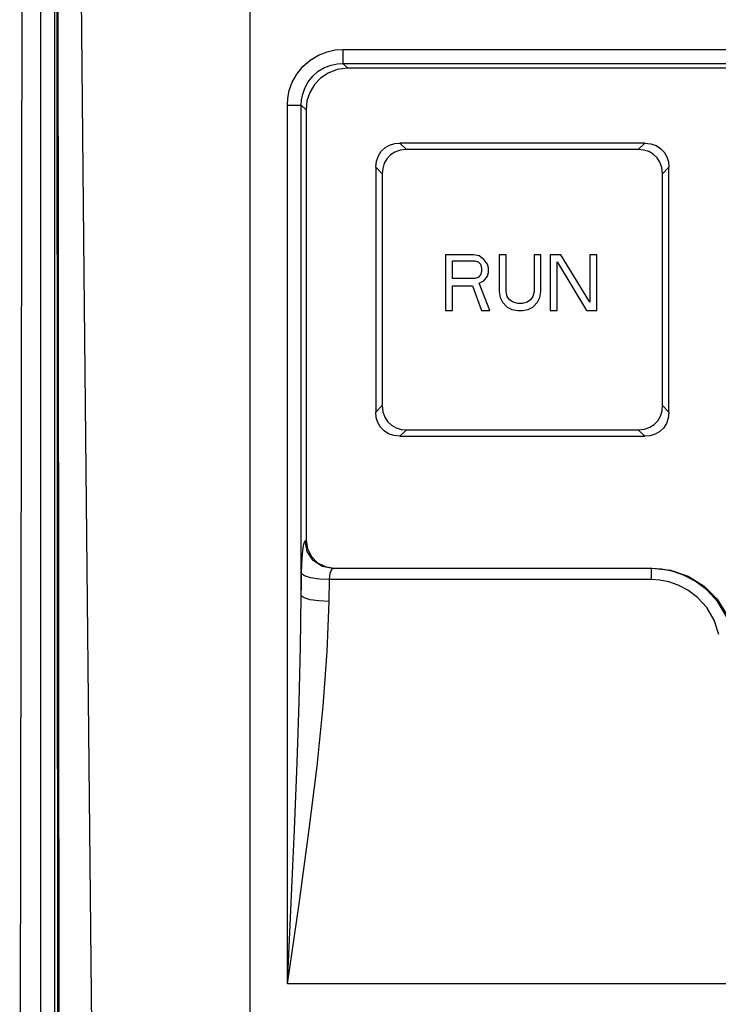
# Model space of a CAD drawing. Header units: millimetres. Extents: x 0 to 700, y 0 to 600.
# Tile 34 of 65: x 333 to 358, y 321 to 356. Entities that reach past the tile are written whole.
import ezdxf

# ---------------------------------------------------------------- set-up
doc = ezdxf.new("R2010")
doc.units = ezdxf.units.MM
doc.header["$LTSCALE"] = 39.111111
doc.layers.get('0').update_dxf_attribs({"linetype": 'CONTINUOUS'})

msp = doc.modelspace()

# ---------------------------------------------------------------- linework, layer by layer
at = {"color": 7, "linetype": 'CONTINUOUS'}
for p, q in [((334.154, 295.614), (334.154, 379.284)), ((341.654, 282.423), (341.654, 379.152)), ((333.512, 378.514), (333.397, 310.633)), ((334.654, 284.59), (334.654, 377.654)), ((334.709, 377.182), (334.772, 284.59)), ((334.712, 377.183), (334.775, 284.591)), ((334.786, 346.823), (334.756, 377.184)), ((335.709, 346.835), (335.423, 377.187)), ((344.1, 354.656), (344.409, 354.776)), ((344.409, 354.776), (344.704, 354.84)), ((344.704, 354.84), (344.978, 354.859)), ((344.978, 354.859), (344.978, 354.36)), ((344.978, 354.859), (396.33, 354.859)), ((343.538, 354.245), (343.803, 354.476)), ((343.803, 354.476), (344.1, 354.656)), ((343.321, 353.974), (343.538, 354.245)), ((343.897, 353.901), (344.095, 354.075)), ((344.095, 354.075), (344.319, 354.209)), ((344.319, 354.209), (344.55, 354.299)), ((344.769, 354.137), (344.444, 354.01)), ((344.55, 354.299), (344.772, 354.346)), ((345.148, 354.186), (344.769, 354.137)), ((344.772, 354.346), (344.978, 354.36)), ((344.978, 354.36), (345.148, 354.186)), ((344.978, 354.36), (396.33, 354.36)), ((396.16, 354.186), (345.148, 354.186)), ((343.159, 353.681), (343.321, 353.974)), ((343.613, 353.477), (343.734, 353.697)), ((343.734, 353.697), (343.897, 353.901)), ((344.176, 353.828), (343.958, 353.597)), ((344.444, 354.01), (344.176, 353.828)), ((343.001, 353.112), (343.054, 353.386)), ((343.054, 353.386), (343.159, 353.681)), ((343.535, 353.256), (343.613, 353.477)), ((343.958, 353.597), (343.792, 353.32)), ((342.986, 352.866), (343.001, 353.112)), ((343.484, 352.865), (343.495, 353.05)), ((343.495, 353.05), (343.535, 353.256)), ((343.689, 353.012), (343.654, 352.691)), ((343.792, 353.32), (343.689, 353.012)), ((342.986, 321.391), (342.986, 352.866)), ((342.986, 352.866), (343.167, 352.866)), ((343.167, 352.866), (343.324, 352.866)), ((343.324, 352.866), (343.434, 352.866)), ((343.434, 352.866), (343.484, 352.865)), ((343.484, 335.284), (343.484, 352.865)), ((343.484, 352.865), (343.654, 352.691)), ((343.654, 352.691), (343.654, 337.283)), ((346.347, 351.209), (346.482, 351.337)), ((346.482, 351.337), (346.648, 351.431)), ((346.648, 351.431), (346.831, 351.486)), ((346.831, 351.486), (347.02, 351.504)), ((347.031, 351.249), (346.84, 351.183)), ((355.788, 351.504), (347.02, 351.504)), ((347.02, 351.504), (347.251, 351.273)), ((347.251, 351.273), (347.031, 351.249)), ((355.557, 351.273), (347.251, 351.273)), ((355.557, 351.273), (355.788, 351.504)), ((355.746, 351.255), (355.557, 351.273)), ((355.93, 351.2), (355.746, 351.255)), ((355.788, 351.504), (356.009, 351.48)), ((356.009, 351.48), (356.199, 351.413)), ((356.199, 351.413), (356.358, 351.311)), ((356.358, 351.311), (356.486, 351.176)), ((346.178, 350.859), (346.245, 351.05)), ((346.245, 351.05), (346.347, 351.209)), ((346.553, 350.946), (346.458, 350.78)), ((346.682, 351.081), (346.553, 350.946)), ((346.84, 351.183), (346.682, 351.081)), ((356.095, 351.105), (355.93, 351.2)), ((356.23, 350.978), (356.095, 351.105)), ((356.332, 350.819), (356.23, 350.978)), ((356.486, 351.176), (356.581, 351.011)), ((356.581, 351.011), (356.637, 350.827)), ((346.154, 350.638), (346.178, 350.859)), ((346.154, 350.638), (346.154, 341.87)), ((346.154, 350.638), (346.385, 350.407)), ((346.402, 350.596), (346.385, 350.407)), ((346.458, 350.78), (346.402, 350.596)), ((356.399, 350.628), (356.332, 350.819)), ((356.423, 350.407), (356.399, 350.628)), ((356.423, 350.407), (356.654, 350.638)), ((356.637, 350.827), (356.654, 350.638)), ((356.654, 341.87), (356.654, 350.638)), ((346.385, 350.407), (346.385, 342.101)), ((356.423, 342.101), (356.423, 350.407)), ((348.654, 347.504), (348.654, 345.504)), ((349.654, 347.504), (348.654, 347.504)), ((349.862, 347.461), (349.654, 347.504)), ((350.029, 347.334), (349.862, 347.461)), ((350.571, 347.504), (350.571, 346.185)), ((350.821, 347.504), (350.571, 347.504)), ((350.821, 346.185), (350.821, 347.504)), ((351.821, 347.504), (351.821, 346.185)), ((352.071, 347.504), (351.821, 347.504)), ((352.071, 346.185), (352.071, 347.504)), ((352.404, 347.504), (352.404, 345.504)), ((352.779, 347.504), (352.404, 347.504)), ((353.821, 345.802), (352.779, 347.504)), ((353.821, 347.504), (353.821, 345.802)), ((354.071, 347.504), (353.821, 347.504)), ((354.071, 345.504), (354.071, 347.504)), ((348.904, 346.653), (348.904, 347.291)), ((348.904, 347.291), (349.696, 347.291)), ((349.696, 347.291), (349.821, 347.249)), ((349.821, 347.249), (349.904, 347.163)), ((349.904, 347.163), (349.946, 347.036)), ((349.946, 347.036), (349.946, 346.908)), ((350.154, 347.163), (350.029, 347.334)), ((350.196, 347.036), (350.154, 347.163)), ((350.196, 346.866), (350.196, 347.036)), ((352.654, 345.504), (352.654, 347.249)), ((352.654, 347.249), (353.696, 345.504)), ((334.814, 316.409), (334.786, 346.823)), ((336.013, 316.429), (335.709, 346.835)), ((349.696, 346.653), (348.904, 346.653)), ((349.821, 346.695), (349.696, 346.653)), ((349.904, 346.78), (349.821, 346.695)), ((349.946, 346.908), (349.904, 346.78)), ((350.029, 346.568), (350.154, 346.738)), ((350.154, 346.738), (350.196, 346.866)), ((348.904, 345.504), (348.904, 346.397)), ((348.904, 346.397), (349.612, 346.397)), ((349.612, 346.397), (349.946, 345.504)), ((349.862, 346.483), (350.029, 346.568)), ((350.237, 345.504), (349.862, 346.483)), ((350.571, 346.185), (350.612, 345.972)), ((350.612, 345.972), (350.696, 345.802)), ((350.862, 346.015), (350.821, 346.185)), ((350.946, 345.887), (350.862, 346.015)), ((351.779, 346.015), (351.696, 345.887)), ((351.821, 346.185), (351.779, 346.015)), ((351.946, 345.802), (352.029, 345.972)), ((352.029, 345.972), (352.071, 346.185)), ((350.696, 345.802), (350.862, 345.632)), ((350.862, 345.632), (351.029, 345.546)), ((351.071, 345.802), (350.946, 345.887)), ((351.237, 345.759), (351.071, 345.802)), ((351.404, 345.759), (351.237, 345.759)), ((351.571, 345.802), (351.404, 345.759)), ((351.696, 345.887), (351.571, 345.802)), ((351.612, 345.546), (351.779, 345.632)), ((351.779, 345.632), (351.946, 345.802)), ((348.654, 345.504), (348.904, 345.504)), ((349.946, 345.504), (350.237, 345.504)), ((351.029, 345.546), (351.237, 345.504)), ((351.237, 345.504), (351.404, 345.504)), ((351.404, 345.504), (351.612, 345.546)), ((352.404, 345.504), (352.654, 345.504)), ((353.696, 345.504), (354.071, 345.504)), ((346.154, 341.87), (346.385, 342.101)), ((346.385, 342.101), (346.409, 341.88)), ((356.406, 341.911), (356.423, 342.101)), ((356.654, 341.87), (356.423, 342.101)), ((346.172, 341.681), (346.154, 341.87)), ((346.409, 341.88), (346.475, 341.69)), ((356.255, 341.562), (356.35, 341.728)), ((356.35, 341.728), (356.406, 341.911)), ((356.654, 341.87), (356.63, 341.649)), ((346.227, 341.497), (346.172, 341.681)), ((346.321, 341.332), (346.227, 341.497)), ((346.475, 341.69), (346.577, 341.531)), ((346.577, 341.531), (346.712, 341.403)), ((346.712, 341.403), (346.878, 341.308)), ((355.968, 341.325), (356.127, 341.427)), ((356.127, 341.427), (356.255, 341.562)), ((356.563, 341.457), (356.461, 341.299)), ((356.63, 341.649), (356.563, 341.457)), ((346.449, 341.197), (346.321, 341.332)), ((346.608, 341.095), (346.449, 341.197)), ((346.799, 341.028), (346.608, 341.095)), ((347.02, 341.004), (346.799, 341.028)), ((346.878, 341.308), (347.062, 341.252)), ((347.02, 341.004), (347.251, 341.235)), ((347.02, 341.004), (355.788, 341.004)), ((347.062, 341.252), (347.251, 341.235)), ((347.251, 341.235), (355.557, 341.235)), ((355.557, 341.235), (355.778, 341.259)), ((355.788, 341.004), (355.557, 341.235)), ((355.778, 341.259), (355.968, 341.325)), ((355.977, 341.021), (355.788, 341.004)), ((356.161, 341.077), (355.977, 341.021)), ((356.326, 341.171), (356.161, 341.077)), ((356.461, 341.299), (356.326, 341.171)), ((343.555, 337.022), (343.586, 337.191)), ((343.586, 337.191), (343.62, 337.263)), ((343.62, 337.263), (343.654, 337.283)), ((343.697, 336.882), (343.62, 337.263)), ((343.654, 337.283), (343.702, 336.976)), ((343.51, 336.448), (343.529, 336.769)), ((343.529, 336.769), (343.555, 337.022)), ((343.913, 336.558), (343.697, 336.882)), ((343.702, 336.976), (343.845, 336.696)), ((343.498, 336.077), (343.51, 336.448)), ((343.845, 336.696), (344.065, 336.476)), ((344.236, 336.342), (343.913, 336.558)), ((344.065, 336.476), (344.345, 336.334)), ((343.491, 335.681), (343.498, 336.077)), ((343.597, 336.001), (343.498, 336.077)), ((344.616, 336.264), (344.236, 336.342)), ((344.345, 336.334), (344.653, 336.286)), ((344.506, 335.993), (344.525, 336.1)), ((344.525, 336.1), (344.551, 336.184)), ((344.551, 336.184), (344.582, 336.24)), ((344.582, 336.24), (344.616, 336.264)), ((344.616, 336.264), (344.653, 336.286)), ((356.03, 336.264), (344.616, 336.264)), ((344.653, 336.286), (356.048, 336.286)), ((356.03, 336.264), (356.048, 336.286)), ((356.03, 335.869), (356.03, 336.264)), ((356.389, 336.242), (356.03, 336.264)), ((356.048, 336.286), (356.707, 336.212)), ((356.769, 336.171), (356.389, 336.242)), ((356.707, 336.212), (357.345, 335.991)), ((357.173, 336.035), (356.769, 336.171)), ((343.818, 335.936), (343.597, 336.001)), ((344.132, 335.89), (343.818, 335.936)), ((344.494, 335.869), (344.132, 335.89)), ((344.48, 335.087), (344.494, 335.869)), ((344.494, 335.869), (344.506, 335.993)), ((356.03, 335.869), (344.494, 335.869)), ((356.329, 335.851), (356.03, 335.869)), ((356.646, 335.791), (356.329, 335.851)), ((356.982, 335.676), (356.646, 335.791)), ((357.592, 335.819), (357.173, 336.035)), ((357.345, 335.991), (357.911, 335.636)), ((358.011, 335.504), (357.592, 335.819)), ((343.484, 335.284), (343.491, 335.681)), ((357.331, 335.495), (356.982, 335.676)), ((357.681, 335.23), (357.331, 335.495)), ((357.911, 335.636), (358.384, 335.166)), ((358.402, 335.078), (358.011, 335.504)), ((343.461, 333.467), (343.484, 335.284)), ((343.583, 335.212), (343.484, 335.284)), ((343.804, 335.15), (343.583, 335.212)), ((344.117, 335.106), (343.804, 335.15)), ((344.48, 335.087), (344.117, 335.106)), ((344.411, 333.296), (344.48, 335.087)), ((358.006, 334.87), (357.681, 335.23)), ((358.384, 335.166), (358.745, 334.594)), ((358.721, 334.546), (358.402, 335.078)), ((358.272, 334.422), (358.006, 334.87)), ((358.445, 333.91), (358.272, 334.422)), ((343.413, 331.481), (343.461, 333.467)), ((344.267, 331.338), (344.411, 333.296)), ((343.34, 329.303), (343.413, 331.481)), ((344.048, 329.191), (344.267, 331.338)), ((343.244, 326.916), (343.34, 329.303)), ((343.759, 326.839), (344.048, 329.191)), ((343.125, 324.298), (343.244, 326.916)), ((343.404, 324.257), (343.759, 326.839)), ((342.986, 321.391), (343.125, 324.298)), ((342.986, 321.391), (343.404, 324.257)), ((398.322, 321.391), (342.986, 321.391))]:
    msp.add_line(p, q, dxfattribs=at)

doc.saveas('drawing.dxf')
